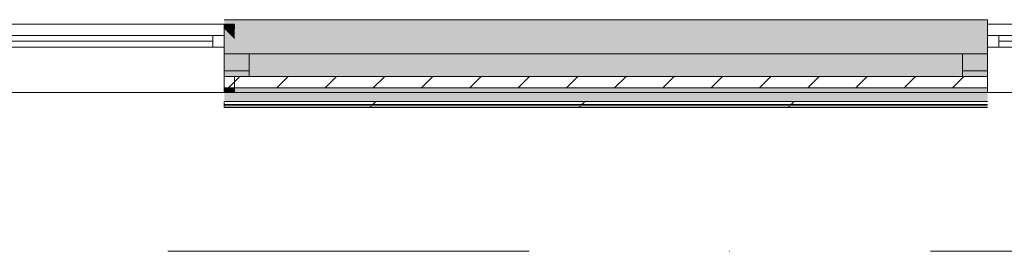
# Model space of a CAD drawing. Header units: millimetres. Extents: x -30280 to 309309, y -17460 to 4378.
# Tile 11 of 256: x -18540 to -14213, y -13037 to -12019. Entities that reach past the tile are written whole.
import ezdxf

# ---------------------------------------------------------------- set-up
doc = ezdxf.new("R2010")
doc.units = ezdxf.units.MM
doc.header["$MEASUREMENT"] = 0
doc.linetypes.add('Dot & Dashed', pattern=[3351.388812, 1587.5, -881.944444, 0, -881.944368])
doc.linetypes.add('Wipeout_Contour', pattern=[1000, 0, -1000])
for name, color, linetype in [('12_FAÇ_Façana', 7, 'Continuous'), ('16_SEC_Seccions Planta 1', 7, 'Continuous'), ('Nuevo_08_E_Envans secs', 7, 'Continuous'), ('Nuevo_Ventanas Archicad', 7, 'Continuous'), ('Ventanas Archicad', 7, 'Continuous')]:
    doc.layers.add(name, color=color, linetype=linetype)
for name, color, linetype, lineweight in [('12_FAÇ_Façana_Pluma_Nº__1', 7, 'Continuous', 5), ('12_FAÇ_Façana_Pluma_Nº__2', 8, 'Continuous', 5), ('12_FAÇ_Façana_Pluma_Nº__7', 7, 'Continuous', 5), ('16_SEC_Seccions Planta 1_Pluma_Nº__192', 150, 'Continuous', 0), ('Nuevo_08_E_Envans secs_Pluma_Nº__1', 7, 'Continuous', 5), ('Nuevo_Ventanas Archicad_Pluma_Nº__1', 7, 'Continuous', 5), ('Nuevo_Ventanas Archicad_Pluma_Nº__7', 7, 'Continuous', 5), ('Ventanas Archicad_Pluma_Nº__1', 7, 'Continuous', 5), ('Ventanas Archicad_Pluma_Nº__7', 7, 'Continuous', 5)]:
    doc.layers.add(name, color=color, linetype=linetype, lineweight=lineweight)
for name, color, linetype, lineweight, true_color in [('12_FAÇ_Façana_Pluma_Nº__102', 7, 'Continuous', 5, 0xcccccc), ('12_FAÇ_Façana_Pluma_Nº__174', 7, 'Continuous', 13, 0xe4ad2c), ('12_FAÇ_Façana_Pluma_Nº__176', 7, 'Continuous', 15, 0x93a0c6), ('Nuevo_08_E_Envans secs_Pluma_Nº__102', 7, 'Continuous', 5, 0xcccccc), ('Nuevo_08_E_Envans secs_Pluma_Nº__171', 171, 'Continuous', 13, 0xaaaaff), ('Nuevo_08_E_Envans secs_Pluma_Nº__177', 7, 'Continuous', 15, 0xf7e046)]:
    doc.layers.add(name, color=color, linetype=linetype, lineweight=lineweight, true_color=true_color)
pattern_1 = [(45, (0, 0), (-106.066, 106.066), [])]
pattern_2 = [(0, (0, 0), (0, 375), [0, -375])]
pattern_3 = [(45, (0, 0), (-919.24, 919.24), [975, -325]), (45, (4e-13, 919.2), (-919.24, 919.24), [975, -325])]

# ---------------------------------------------------------------- blocks, each defined once
blk = doc.blocks.new('Muro_25_1', base_point=(-14286.1, -12339))
at = {"layer": '12_FAÇ_Façana_Pluma_Nº__102', "linetype": 'Continuous', "lineweight": 0, "true_color": 0xe5e5e5}
blk.add_hatch(color=254, dxfattribs=at).paths.add_polyline_path([(-14286.1, -12019), (-17641.1, -12019), (-17641.1, -12169), (-14286.1, -12169)])
at = {"layer": '12_FAÇ_Façana_Pluma_Nº__174', "linetype": 'Continuous', "lineweight": 13, "true_color": 0xe4ad2c}
blk.add_hatch(color=42, dxfattribs=at).paths.add_polyline_path([(-17641.1, -12269), (-14286.1, -12269), (-14286.1, -12169), (-17641.1, -12169)])
at = {"layer": '12_FAÇ_Façana_Pluma_Nº__176', "linetype": 'Continuous', "lineweight": 0, "true_color": 0x495063}
blk.add_hatch(color=251, dxfattribs=at).paths.add_polyline_path([(-17641.1, -12339), (-14286.1, -12339), (-14286.1, -12319), (-17641.1, -12319)])
at = {"layer": '12_FAÇ_Façana_Pluma_Nº__2', "linetype": 'Continuous', "lineweight": 5}
h = blk.add_hatch(dxfattribs=at)
h.set_pattern_fill('Ceramic_0001', color=8, style=0, pattern_type=2)
h.set_pattern_definition(pattern_1)
h.paths.add_polyline_path([(-17641.1, -12319), (-14286.1, -12319), (-14286.1, -12269), (-17641.1, -12269)])
at = {"layer": '12_FAÇ_Façana_Pluma_Nº__7', "color": 7, "linetype": 'Continuous', "lineweight": 5}
for p, q in [((-17641.1, -12169), (-14286.1, -12169)), ((-17641.1, -12269), (-14286.1, -12269)), ((-17641.1, -12319), (-14286.1, -12319))]:
    blk.add_line(p, q, dxfattribs=at)
at = {"layer": '12_FAÇ_Façana_Pluma_Nº__7', "color": 7, "linetype": 'Continuous', "lineweight": 5, "flags": 128}
for points in [[(-14286.1, -12019), (-17641.1, -12019)], [(-14286.1, -12059), (-14286.1, -12019)], [(-17641.1, -12339), (-14286.1, -12339)]]:
    blk.add_lwpolyline(points, dxfattribs=at)
blk = doc.blocks.new('Ventana Vertical Multi-Faja 27')
at = {"layer": 'Ventanas Archicad_Pluma_Nº__1', "color": 7, "linetype": 'Continuous', "lineweight": 5}
for p, q in [((-600, 50), (600, 50)), ((-600, 0), (-550, 0)), ((-550, 0), (-550, -50)), ((-550, 0), (550, 0)), ((550, -50), (550, 0)), ((550, 0), (600, 0)), ((-550, -25), (550, -25)), ((-550, -50), (-600, -50)), ((550, -50), (-550, -50)), ((600, -50), (550, -50)), ((-600, -180), (-600, -155)), ((600, -180), (600, -155)), ((-600, -250), (600, -250))]:
    blk.add_line(p, q, dxfattribs=at)
at = {"layer": 'Ventanas Archicad_Pluma_Nº__7', "color": 7, "linetype": 'Continuous', "lineweight": 5}
for p, q in [((-600, 50), (-600, 30)), ((600, 50), (600, 30)), ((-600, 30), (-600, 0)), ((-600, 30), (-600, 0)), ((-600, 0), (-600, -50)), ((-600, 0), (-600, -50)), ((-600, 0), (-600, -50)), ((-600, 0), (-600, -50)), ((600, 30), (600, 0)), ((600, 30), (600, 0)), ((600, 0), (600, -50)), ((600, 0), (600, -50)), ((600, 0), (600, -50)), ((600, 0), (600, -50)), ((-600, -50), (-600, -80)), ((-600, -50), (-600, -80)), ((-600, -80), (-600, -155)), ((-600, -80), (-600, -155)), ((600, -50), (600, -80)), ((600, -50), (600, -80)), ((600, -80), (600, -155)), ((600, -80), (600, -155)), ((-600, -180), (-600, -230)), ((600, -180), (600, -230)), ((-600, -230), (-600, -250)), ((600, -230), (600, -250))]:
    blk.add_line(p, q, dxfattribs=at)
blk = doc.blocks.new('Muro_27_1', base_point=(-13091.1, -12339))
at = {"layer": '12_FAÇ_Façana', "linetype": 'Continuous', "lineweight": 0, "true_color": 0x000000}
h = blk.add_hatch(dxfattribs=at)
h.set_pattern_fill('Yeso_0001', color=18, style=0, pattern_type=2)
h.set_pattern_definition(pattern_2)
h.paths.add_polyline_path([(-14286.1, -12269), (-14286.1, -12244), (-14396.1, -12244), (-14396.1, -12269)])
h = blk.add_hatch(dxfattribs=at)
h.set_pattern_fill('Yeso_0001', color=18, style=0, pattern_type=2)
h.set_pattern_definition(pattern_2)
h.paths.add_polyline_path([(-13086.1, -12269), (-12976.1, -12269), (-12976.1, -12244), (-13086.1, -12244)])
at = {"layer": '12_FAÇ_Façana_Pluma_Nº__102', "linetype": 'Continuous', "lineweight": 0, "true_color": 0xe5e5e5}
for points in [[(-14396.1, -12169), (-14396.1, -12244), (-14286.1, -12244), (-14286.1, -12059)], [(-12976.1, -12169), (-13086.1, -12059), (-13086.1, -12244), (-12976.1, -12244)]]:
    blk.add_hatch(color=254, dxfattribs=at).paths.add_polyline_path(points)
at = {"layer": '12_FAÇ_Façana_Pluma_Nº__1', "color": 7, "linetype": 'Continuous', "lineweight": 5}
for p, q in [((-14396.1, -12244), (-14396.1, -12269)), ((-14286.1, -12244), (-14396.1, -12244)), ((-14286.1, -12269), (-14286.1, -12244)), ((-13086.1, -12269), (-13086.1, -12244)), ((-13086.1, -12244), (-12976.1, -12244)), ((-12976.1, -12244), (-12976.1, -12269)), ((-14396.1, -12269), (-14286.1, -12269)), ((-12976.1, -12269), (-13086.1, -12269))]:
    blk.add_line(p, q, dxfattribs=at)
at = {"layer": '12_FAÇ_Façana_Pluma_Nº__7', "color": 7, "linetype": 'Continuous', "lineweight": 5}
for p, q in [((-14286.1, -12039), (-14286.1, -12059)), ((-14286.1, -12059), (-14286.1, -12089)), ((-14286.1, -12059), (-14286.1, -12089)), ((-13086.1, -12039), (-13086.1, -12059)), ((-13086.1, -12059), (-13086.1, -12089)), ((-13086.1, -12059), (-13086.1, -12089)), ((-14286.1, -12089), (-14286.1, -12139)), ((-14286.1, -12089), (-14286.1, -12139)), ((-13086.1, -12089), (-13086.1, -12139)), ((-13086.1, -12089), (-13086.1, -12139)), ((-14286.1, -12139), (-14286.1, -12169)), ((-14286.1, -12139), (-14286.1, -12169)), ((-13086.1, -12139), (-13086.1, -12169)), ((-13086.1, -12139), (-13086.1, -12169)), ((-14396.1, -12169), (-14396.1, -12244)), ((-14286.1, -12169), (-14286.1, -12244)), ((-14286.1, -12169), (-14286.1, -12244)), ((-13086.1, -12169), (-13086.1, -12244)), ((-13086.1, -12169), (-13086.1, -12244)), ((-12976.1, -12169), (-12976.1, -12244)), ((-14286.1, -12269), (-14286.1, -12319)), ((-13086.1, -12269), (-13086.1, -12319)), ((-14286.1, -12319), (-14286.1, -12339)), ((-13086.1, -12319), (-13086.1, -12339))]:
    blk.add_line(p, q, dxfattribs=at)
at = {"layer": 'Ventanas Archicad', "color": 253, "linetype": 'Continuous', "lineweight": 5, "true_color": 0xa4a4a6, "zscale": 1000}
blk.add_blockref('Ventana Vertical Multi-Faja 27', (-13686.1, -12089), dxfattribs=at)
blk = doc.blocks.new('Ventana Vertical Multi-Faja 27_9')
at = {"layer": 'Nuevo_Ventanas Archicad_Pluma_Nº__1', "color": 7, "linetype": 'Continuous', "lineweight": 5}
for p, q in [((-600, 50), (600, 50)), ((-600, 0), (-550, 0)), ((-550, 0), (-550, -50)), ((-550, 0), (550, 0)), ((550, -50), (550, 0)), ((550, 0), (600, 0)), ((-550, -25), (550, -25)), ((-550, -50), (-600, -50)), ((550, -50), (-550, -50)), ((600, -50), (550, -50)), ((-600, -180), (-600, -155)), ((600, -180), (600, -155)), ((-600, -250), (600, -250))]:
    blk.add_line(p, q, dxfattribs=at)
at = {"layer": 'Nuevo_Ventanas Archicad_Pluma_Nº__7', "color": 7, "linetype": 'Continuous', "lineweight": 5}
for p, q in [((-600, 50), (-600, 30)), ((600, 50), (600, 30)), ((-600, 30), (-600, 0)), ((-600, 30), (-600, 0)), ((-600, 0), (-600, -50)), ((-600, 0), (-600, -50)), ((-600, 0), (-600, -50)), ((-600, 0), (-600, -50)), ((600, 30), (600, 0)), ((600, 30), (600, 0)), ((600, 0), (600, -50)), ((600, 0), (600, -50)), ((600, 0), (600, -50)), ((600, 0), (600, -50)), ((-600, -50), (-600, -80)), ((-600, -50), (-600, -80)), ((-600, -80), (-600, -155)), ((-600, -80), (-600, -155)), ((600, -50), (600, -80)), ((600, -50), (600, -80)), ((600, -80), (600, -155)), ((600, -80), (600, -155)), ((-600, -180), (-600, -230)), ((600, -180), (600, -230)), ((-600, -230), (-600, -250)), ((600, -230), (600, -250))]:
    blk.add_line(p, q, dxfattribs=at)
blk = doc.blocks.new('Muro_31_1', base_point=(-17595.4, -12339))
at = {"layer": '12_FAÇ_Façana', "linetype": 'Continuous', "lineweight": 0, "true_color": 0x000000}
h = blk.add_hatch(dxfattribs=at)
h.set_pattern_fill('Yeso_0001', color=18, style=0, pattern_type=2)
h.set_pattern_definition(pattern_2)
h.paths.add_polyline_path([(-18841.1, -12269), (-18841.1, -12244), (-18951.1, -12244), (-18951.1, -12269)])
h = blk.add_hatch(dxfattribs=at)
h.set_pattern_fill('Yeso_0001', color=18, style=0, pattern_type=2)
h.set_pattern_definition(pattern_2)
h.paths.add_polyline_path([(-17641.1, -12269), (-17531.1, -12269), (-17531.1, -12244), (-17641.1, -12244)])
at = {"layer": '12_FAÇ_Façana_Pluma_Nº__102', "linetype": 'Continuous', "lineweight": 0, "true_color": 0xe5e5e5}
for points in [[(-18951.1, -12169), (-18951.1, -12244), (-18841.1, -12244), (-18841.1, -12059)], [(-17641.1, -12059), (-17595.4, -12104.7), (-17595.4, -12059)], [(-17531.1, -12169), (-17641.1, -12059), (-17641.1, -12244), (-17531.1, -12244)]]:
    blk.add_hatch(color=254, dxfattribs=at).paths.add_polyline_path(points)
at = {"layer": '12_FAÇ_Façana_Pluma_Nº__176', "linetype": 'Continuous', "lineweight": 0, "true_color": 0x495063}
for points in [[(-17595.4, -12039), (-17641.1, -12039), (-17641.1, -12059), (-17595.4, -12059)], [(-17641.1, -12339), (-17595.4, -12339), (-17595.4, -12319), (-17641.1, -12319)]]:
    blk.add_hatch(color=251, dxfattribs=at).paths.add_polyline_path(points)
at = {"layer": '12_FAÇ_Façana_Pluma_Nº__2', "linetype": 'Continuous', "lineweight": 5}
h = blk.add_hatch(dxfattribs=at)
h.set_pattern_fill('Ceramic_0001', color=8, style=0, pattern_type=2)
h.set_pattern_definition(pattern_1)
h.paths.add_polyline_path([(-17641.1, -12269), (-17641.1, -12319), (-17595.4, -12319), (-17595.4, -12269)])
at = {"layer": '12_FAÇ_Façana_Pluma_Nº__1', "color": 7, "linetype": 'Continuous', "lineweight": 5}
for p, q in [((-18951.1, -12244), (-18951.1, -12269)), ((-18841.1, -12244), (-18951.1, -12244)), ((-18841.1, -12269), (-18841.1, -12244)), ((-17641.1, -12269), (-17641.1, -12244)), ((-17641.1, -12244), (-17531.1, -12244)), ((-17531.1, -12244), (-17531.1, -12269)), ((-18951.1, -12269), (-18841.1, -12269)), ((-17531.1, -12269), (-17641.1, -12269))]:
    blk.add_line(p, q, dxfattribs=at)
at = {"layer": '12_FAÇ_Façana_Pluma_Nº__7', "color": 7, "linetype": 'Continuous', "lineweight": 5}
for p, q in [((-18841.1, -12039), (-18841.1, -12059)), ((-18841.1, -12059), (-18841.1, -12089)), ((-18841.1, -12059), (-18841.1, -12089)), ((-17641.1, -12039), (-17641.1, -12059)), ((-17595.4, -12059), (-17641.1, -12059)), ((-17641.1, -12059), (-17641.1, -12089)), ((-17641.1, -12059), (-17641.1, -12089)), ((-18841.1, -12089), (-18841.1, -12139)), ((-18841.1, -12089), (-18841.1, -12139)), ((-17641.1, -12089), (-17641.1, -12139)), ((-17641.1, -12089), (-17641.1, -12139)), ((-18841.1, -12139), (-18841.1, -12169)), ((-18841.1, -12139), (-18841.1, -12169)), ((-17641.1, -12139), (-17641.1, -12169)), ((-17641.1, -12139), (-17641.1, -12169)), ((-18951.1, -12169), (-18951.1, -12244)), ((-18841.1, -12169), (-18841.1, -12244)), ((-18841.1, -12169), (-18841.1, -12244)), ((-17641.1, -12169), (-17641.1, -12244)), ((-17641.1, -12169), (-17641.1, -12244)), ((-17531.1, -12169), (-17531.1, -12244)), ((-18841.1, -12269), (-18841.1, -12319)), ((-17641.1, -12269), (-17641.1, -12319)), ((-18841.1, -12319), (-18841.1, -12339)), ((-17641.1, -12319), (-17595.4, -12319)), ((-17641.1, -12319), (-17641.1, -12339))]:
    blk.add_line(p, q, dxfattribs=at)
at = {"layer": '12_FAÇ_Façana_Pluma_Nº__7', "color": 7, "linetype": 'Continuous', "lineweight": 5, "flags": 128}
for points in [[(-17595.4, -12039), (-17641.1, -12039)], [(-17595.4, -12059), (-17595.4, -12039)], [(-17595.4, -12339), (-17595.4, -12269)], [(-17641.1, -12339), (-17595.4, -12339)]]:
    blk.add_lwpolyline(points, dxfattribs=at)
at = {"layer": 'Nuevo_Ventanas Archicad', "color": 253, "linetype": 'Continuous', "lineweight": 5, "true_color": 0xa4a4a6, "zscale": 1000}
blk.add_blockref('Ventana Vertical Multi-Faja 27_9', (-18241.1, -12089), dxfattribs=at)
blk = doc.blocks.new('*X420')
at = {"layer": 'Nuevo_08_E_Envans secs_Pluma_Nº__102', "linetype": 'Continuous', "lineweight": 5, "true_color": 0xcccccc}
blk.add_hatch(color=254, dxfattribs=at).paths.add_polyline_path([(-17641.1, -12379), (-14286.1, -12379), (-14286.1, -12339), (-17641.1, -12339)])
blk = doc.blocks.new('Muro_118_1', base_point=(-17641.1, -12339))
at = {"layer": 'Nuevo_08_E_Envans secs_Pluma_Nº__1', "color": 7, "linetype": 'Continuous', "lineweight": 5, "flags": 128}
blk.add_lwpolyline([(-14286.1, -12339), (-17641.1, -12339)], dxfattribs=at)
at = {"color": 254, "linetype": 'Wipeout_Contour', "lineweight": 0, "ltscale": 80962.589816}
blk.add_wipeout([(-17641.1, -12404), (-14286.1, -12404), (-14286.1, -12398), (-17641.1, -12398)], dxfattribs=at).dxf.layer = 'Nuevo_08_E_Envans secs'
at = {"layer": 'Nuevo_08_E_Envans secs_Pluma_Nº__171', "linetype": 'Continuous', "lineweight": 13, "true_color": 0xaaaaff}
h = blk.add_hatch(dxfattribs=at)
h.set_pattern_fill('Panellat_HPL_0001', color=161, style=0, pattern_type=2)
h.set_pattern_definition(pattern_3)
h.paths.add_polyline_path([(-17641.1, -12404), (-14286.1, -12404), (-14286.1, -12398), (-17641.1, -12398)])
at = {"color": 254, "linetype": 'Wipeout_Contour', "lineweight": 0, "ltscale": 80924.457459}
blk.add_wipeout([(-17641.1, -12392), (-14286.1, -12392), (-14286.1, -12379), (-17641.1, -12379)], dxfattribs=at).dxf.layer = 'Nuevo_08_E_Envans secs'
at = {"layer": 'Nuevo_08_E_Envans secs_Pluma_Nº__177', "linetype": 'Continuous', "lineweight": 15, "true_color": 0xf7e046}
h = blk.add_hatch(dxfattribs=at)
h.set_pattern_fill('Panellat_HPL_0001', color=53, style=0, pattern_type=2)
h.set_pattern_definition(pattern_3)
h.paths.add_polyline_path([(-17641.1, -12392), (-14286.1, -12392), (-14286.1, -12379), (-17641.1, -12379)])
at = {"layer": 'Nuevo_08_E_Envans secs_Pluma_Nº__1', "color": 7, "linetype": 'Continuous', "lineweight": 5}
for p, q in [((-17641.1, -12379), (-14286.1, -12379)), ((-17641.1, -12392), (-14286.1, -12392)), ((-17641.1, -12398), (-14286.1, -12398))]:
    blk.add_line(p, q, dxfattribs=at)
at = {"layer": 'Nuevo_08_E_Envans secs_Pluma_Nº__1', "color": 7, "linetype": 'Continuous', "lineweight": 5, "flags": 128}
for points in [[(-17641.1, -12392), (-17641.1, -12379)], [(-17641.1, -12398), (-17641.1, -12392)], [(-17641.1, -12404), (-17641.1, -12398)], [(-17641.1, -12404), (-14286.1, -12404)]]:
    blk.add_lwpolyline(points, dxfattribs=at)
at = {"layer": 'Nuevo_08_E_Envans secs', "color": 7, "lineweight": 20}
blk.add_blockref('*X420', (0, 0), dxfattribs=at)
blk = doc.blocks.new('Plano de Corte_1_1', base_point=(7908.8, -13036.5))
at = {"layer": '16_SEC_Seccions Planta 1_Pluma_Nº__192', "color": 150, "linetype": 'Dot & Dashed', "lineweight": 0}
blk.add_line((7158.8, -13036.5), (-24095.1, -13036.5), dxfattribs=at)

msp = doc.modelspace()

# ---------------------------------------------------------------- block references
at = {"layer": '12_FAÇ_Façana', "color": 7, "lineweight": 20}
for name, p in [('Muro_25_1', (-14286.1, -12339)), ('Muro_31_1', (-17595.4, -12339)), ('Muro_27_1', (-13091.1, -12339))]:
    msp.add_blockref(name, p, dxfattribs=at)
at = {"layer": '16_SEC_Seccions Planta 1', "color": 150, "lineweight": 0}
msp.add_blockref('Plano de Corte_1_1', (7908.8, -13036.5), dxfattribs=at)

# ---------------------------------------------------------------- next in the draw order: block references
at = {"layer": 'Nuevo_08_E_Envans secs', "color": 7, "lineweight": 20}
msp.add_blockref('Muro_118_1', (-17641.1, -12339), dxfattribs=at)

doc.saveas('drawing.dxf')
